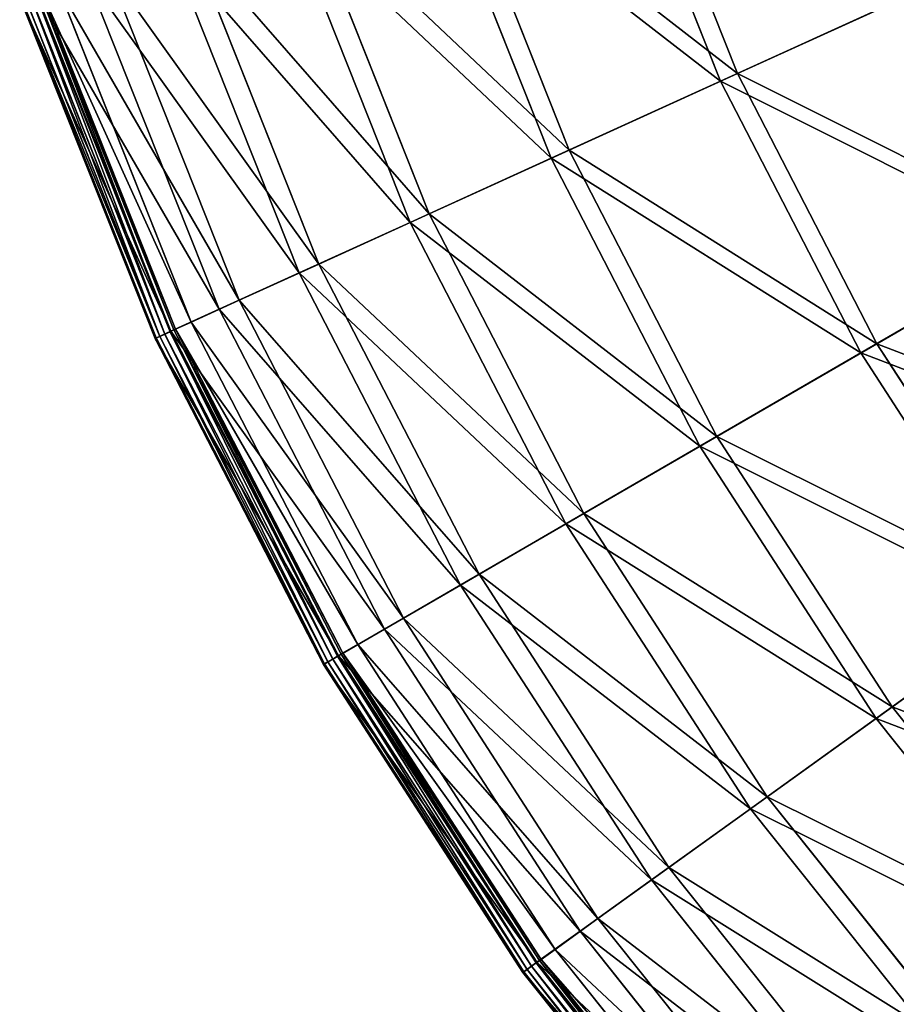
# Model space of a CAD drawing. Extents: x 0 to 1230, y 0 to 270.
# Tile 3 of 245: x 7 to 39, y 55 to 91. Entities that reach past the tile are written whole.
import ezdxf

# ---------------------------------------------------------------- set-up
doc = ezdxf.new("R2010")
doc.units = 0
doc.layers.get('0').update_dxf_attribs({"color": 13, "linetype": 'CONTINUOUS'})

# ---------------------------------------------------------------- blocks, each defined once
blk = doc.blocks.new('GROUP_6')
for p, q in [((32.534, 88.42, 74.007), (28.448, 98.702, 74.007)), ((29.084, 98.92, 73.557), (33.146, 88.698, 73.557)), ((26.41, 85.631, 62.794), (22.08, 96.527, 62.794)), ((22.755, 96.758, 62.412), (27.059, 85.927, 62.412)), ((17.492, 94.96, 50.667), (21.998, 83.622, 50.667)), ((21.317, 83.312, 50.977), (16.785, 94.719, 50.977)), ((13.345, 93.544, 38.433), (18.009, 81.805, 38.433)), ((17.305, 81.485, 38.668), (12.612, 93.293, 38.668)), ((14.41, 80.167, 25.988), (9.603, 92.266, 25.988)), ((10.354, 92.522, 25.83), (15.133, 80.496, 25.83)), ((8.548, 91.905, 12.977), (13.395, 79.705, 12.977)), ((33.146, 88.698, 73.557), (40.198, 91.91, 83.993)), ((7.56, 91.568, -0.02), (12.445, 79.272, -0.02)), ((12.632, 79.357, 0.024), (7.753, 91.634, 0.024)), ((12.663, 79.371, 13.057), (7.785, 91.645, 13.057)), ((12.773, 79.421, 0.165), (7.9, 91.684, 0.165)), ((7.96, 91.705, 0.363), (12.831, 79.447, 0.363)), ((39.629, 91.651, 84.507), (32.534, 88.42, 74.007)), ((7.196, 91.444, 0.403), (12.096, 79.113, 0.403)), ((7.238, 91.458, 0.199), (12.136, 79.131, 0.199)), ((7.371, 91.503, 0.044), (12.264, 79.189, 0.044)), ((27.059, 85.927, 62.412), (33.146, 88.698, 73.557)), ((33.146, 88.698, 73.557), (38.19, 78.924, 73.557)), ((32.534, 88.42, 74.007), (26.41, 85.631, 62.794)), ((37.608, 78.587, 74.007), (32.534, 88.42, 74.007)), ((21.998, 83.622, 50.667), (27.059, 85.927, 62.412)), ((27.059, 85.927, 62.412), (32.404, 75.569, 62.412)), ((26.41, 85.631, 62.794), (21.317, 83.312, 50.977)), ((31.787, 75.211, 62.794), (26.41, 85.631, 62.794)), ((18.009, 81.805, 38.433), (21.998, 83.622, 50.667)), ((21.998, 83.622, 50.667), (27.593, 72.779, 50.667)), ((21.317, 83.312, 50.977), (17.305, 81.485, 38.668)), ((26.946, 72.404, 50.977), (21.317, 83.312, 50.977)), ((38.19, 78.924, 73.557), (44.893, 82.811, 83.993)), ((37.608, 78.587, 74.007), (44.353, 82.498, 84.507)), ((15.133, 80.496, 25.83), (18.009, 81.805, 38.433)), ((18.009, 81.805, 38.433), (23.802, 70.581, 38.433)), ((17.305, 81.485, 38.668), (14.41, 80.167, 25.988)), ((23.132, 70.192, 38.668), (17.305, 81.485, 38.668)), ((13.395, 79.705, 12.977), (15.133, 80.496, 25.83)), ((15.133, 80.496, 25.83), (21.067, 68.995, 25.83)), ((14.41, 80.167, 25.988), (12.663, 79.371, 13.057)), ((20.381, 68.597, 25.988), (14.41, 80.167, 25.988)), ((12.773, 79.421, 0.165), (12.632, 79.357, 0.024)), ((12.831, 79.447, 0.363), (12.773, 79.421, 0.165)), ((18.824, 67.695, 0.165), (12.773, 79.421, 0.165)), ((12.831, 79.447, 0.363), (13.395, 79.705, 12.977)), ((12.831, 79.447, 0.363), (18.879, 67.727, 0.363)), ((13.395, 79.705, 12.977), (19.416, 68.038, 12.977)), ((12.663, 79.371, 13.057), (12.096, 79.113, 0.403)), ((12.096, 79.113, 0.403), (12.136, 79.131, 0.199)), ((12.096, 79.113, 0.403), (18.181, 67.322, 0.403)), ((12.136, 79.131, 0.199), (12.264, 79.189, 0.044)), ((12.136, 79.131, 0.199), (18.219, 67.344, 0.199)), ((12.264, 79.189, 0.044), (12.445, 79.272, -0.02)), ((12.264, 79.189, 0.044), (18.341, 67.414, 0.044)), ((12.632, 79.357, 0.024), (12.445, 79.272, -0.02)), ((12.445, 79.272, -0.02), (18.513, 67.514, -0.02)), ((18.69, 67.617, 0.024), (12.632, 79.357, 0.024)), ((18.719, 67.634, 13.057), (12.663, 79.371, 13.057)), ((32.404, 75.569, 62.412), (38.19, 78.924, 73.557)), ((38.19, 78.924, 73.557), (44.167, 69.691, 73.557)), ((31.787, 75.211, 62.794), (37.608, 78.587, 74.007)), ((43.621, 69.299, 74.007), (37.608, 78.587, 74.007)), ((27.593, 72.779, 50.667), (32.404, 75.569, 62.412)), ((32.404, 75.569, 62.412), (38.738, 65.786, 62.412)), ((26.946, 72.404, 50.977), (31.787, 75.211, 62.794)), ((38.159, 65.369, 62.794), (31.787, 75.211, 62.794)), ((23.802, 70.581, 38.433), (27.593, 72.779, 50.667)), ((27.593, 72.779, 50.667), (34.224, 62.538, 50.667)), ((23.132, 70.192, 38.668), (26.946, 72.404, 50.977)), ((33.617, 62.101, 50.977), (26.946, 72.404, 50.977)), ((21.067, 68.995, 25.83), (23.802, 70.581, 38.433)), ((23.802, 70.581, 38.433), (30.666, 59.978, 38.433)), ((20.381, 68.597, 25.988), (23.132, 70.192, 38.668)), ((30.038, 59.526, 38.668), (23.132, 70.192, 38.668)), ((38.738, 65.786, 62.412), (44.167, 69.691, 73.557)), ((43.621, 69.299, 74.007), (38.159, 65.369, 62.794)), ((19.416, 68.038, 12.977), (21.067, 68.995, 25.83)), ((21.067, 68.995, 25.83), (28.1, 58.132, 25.83)), ((18.719, 67.634, 13.057), (20.381, 68.597, 25.988)), ((27.456, 57.669, 25.988), (20.381, 68.597, 25.988)), ((18.879, 67.727, 0.363), (19.416, 68.038, 12.977)), ((19.416, 68.038, 12.977), (26.551, 57.017, 12.977)), ((18.824, 67.695, 0.165), (18.69, 67.617, 0.024)), ((18.879, 67.727, 0.363), (18.824, 67.695, 0.165)), ((25.995, 56.618, 0.165), (18.824, 67.695, 0.165)), ((18.879, 67.727, 0.363), (26.047, 56.655, 0.363)), ((18.181, 67.322, 0.403), (18.719, 67.634, 13.057)), ((18.181, 67.322, 0.403), (18.219, 67.344, 0.199)), ((18.181, 67.322, 0.403), (25.392, 56.184, 0.403)), ((18.219, 67.344, 0.199), (18.341, 67.414, 0.044)), ((18.219, 67.344, 0.199), (25.428, 56.209, 0.199)), ((18.341, 67.414, 0.044), (18.513, 67.514, -0.02)), ((18.341, 67.414, 0.044), (25.542, 56.292, 0.044)), ((18.69, 67.617, 0.024), (18.513, 67.514, -0.02)), ((18.513, 67.514, -0.02), (25.704, 56.408, -0.02)), ((25.87, 56.527, 0.024), (18.69, 67.617, 0.024)), ((25.897, 56.547, 13.057), (18.719, 67.634, 13.057)), ((34.224, 62.538, 50.667), (38.738, 65.786, 62.412)), ((38.738, 65.786, 62.412), (46.001, 56.67, 62.412)), ((38.159, 65.369, 62.794), (33.617, 62.101, 50.977)), ((45.466, 56.199, 62.794), (38.159, 65.369, 62.794)), ((30.666, 59.978, 38.433), (34.224, 62.538, 50.667)), ((34.224, 62.538, 50.667), (41.826, 52.995, 50.667)), ((33.617, 62.101, 50.977), (30.038, 59.526, 38.668)), ((41.265, 52.501, 50.977), (33.617, 62.101, 50.977)), ((28.1, 58.132, 25.83), (30.666, 59.978, 38.433)), ((30.666, 59.978, 38.433), (38.537, 50.099, 38.433)), ((30.038, 59.526, 38.668), (27.456, 57.669, 25.988)), ((37.956, 49.588, 38.668), (30.038, 59.526, 38.668)), ((26.551, 57.017, 12.977), (28.1, 58.132, 25.83)), ((28.1, 58.132, 25.83), (36.164, 48.011, 25.83)), ((27.456, 57.669, 25.988), (25.897, 56.547, 13.057)), ((35.569, 47.486, 25.988), (27.456, 57.669, 25.988)), ((26.047, 56.655, 0.363), (26.551, 57.017, 12.977)), ((26.551, 57.017, 12.977), (34.732, 46.75, 12.977)), ((26.047, 56.655, 0.363), (25.995, 56.618, 0.165)), ((26.047, 56.655, 0.363), (34.266, 46.34, 0.363)), ((25.897, 56.547, 13.057), (25.392, 56.184, 0.403)), ((25.428, 56.209, 0.199), (25.542, 56.292, 0.044)), ((25.542, 56.292, 0.044), (25.704, 56.408, -0.02)), ((25.542, 56.292, 0.044), (33.799, 45.928, 0.044)), ((25.87, 56.527, 0.024), (25.704, 56.408, -0.02)), ((25.704, 56.408, -0.02), (33.948, 46.06, -0.02)), ((25.995, 56.618, 0.165), (25.87, 56.527, 0.024)), ((34.102, 46.195, 0.024), (25.87, 56.527, 0.024)), ((34.127, 46.217, 13.057), (25.897, 56.547, 13.057)), ((34.218, 46.297, 0.165), (25.995, 56.618, 0.165)), ((25.392, 56.184, 0.403), (25.428, 56.209, 0.199)), ((25.392, 56.184, 0.403), (33.66, 45.806, 0.403)), ((25.428, 56.209, 0.199), (33.693, 45.835, 0.199))]:
    blk.add_line(p, q)
mesh = blk.add_polyface()
corners = [(39.629, 91.651, 84.507), (28.448, 98.702, 74.007), (32.534, 88.42, 74.007), (35.826, 101.222, 84.507)]
mesh.append_faces([[corners[k] for k in face] for face in [(0, 1, 2), (1, 0, 3)]], dxfattribs={"vtx0": -1})
mesh = blk.add_polyface()
corners = [(29.084, 98.92, 73.557), (40.198, 91.91, 83.993), (33.146, 88.698, 73.557), (36.418, 101.424, 83.993)]
mesh.append_faces([[corners[k] for k in face] for face in [(0, 1, 2), (1, 0, 3)]], dxfattribs={"vtx0": -1})
mesh = blk.add_polyface()
corners = [(32.534, 88.42, 74.007), (22.08, 96.527, 62.794), (26.41, 85.631, 62.794), (28.448, 98.702, 74.007)]
mesh.append_faces([[corners[k] for k in face] for face in [(0, 1, 2), (1, 0, 3)]], dxfattribs={"vtx0": -1})
mesh = blk.add_polyface()
corners = [(22.755, 96.758, 62.412), (33.146, 88.698, 73.557), (27.059, 85.927, 62.412), (29.084, 98.92, 73.557)]
mesh.append_faces([[corners[k] for k in face] for face in [(0, 1, 2), (1, 0, 3)]], dxfattribs={"vtx0": -1})
mesh = blk.add_polyface()
corners = [(26.41, 85.631, 62.794), (16.785, 94.719, 50.977), (21.317, 83.312, 50.977), (22.08, 96.527, 62.794)]
mesh.append_faces([[corners[k] for k in face] for face in [(0, 1, 2), (1, 0, 3)]], dxfattribs={"vtx0": -1})
mesh = blk.add_polyface()
corners = [(17.492, 94.96, 50.667), (27.059, 85.927, 62.412), (21.998, 83.622, 50.667), (22.755, 96.758, 62.412)]
mesh.append_faces([[corners[k] for k in face] for face in [(0, 1, 2), (1, 0, 3)]], dxfattribs={"vtx0": -1})
mesh = blk.add_polyface()
corners = [(13.345, 93.544, 38.433), (21.998, 83.622, 50.667), (18.009, 81.805, 38.433), (17.492, 94.96, 50.667)]
mesh.append_faces([[corners[k] for k in face] for face in [(0, 1, 2), (1, 0, 3)]], dxfattribs={"vtx0": -1})
mesh = blk.add_polyface()
corners = [(21.317, 83.312, 50.977), (12.612, 93.293, 38.668), (17.305, 81.485, 38.668), (16.785, 94.719, 50.977)]
mesh.append_faces([[corners[k] for k in face] for face in [(0, 1, 2), (1, 0, 3)]], dxfattribs={"vtx0": -1})
mesh = blk.add_polyface()
corners = [(10.354, 92.522, 25.83), (18.009, 81.805, 38.433), (15.133, 80.496, 25.83), (13.345, 93.544, 38.433)]
mesh.append_faces([[corners[k] for k in face] for face in [(0, 1, 2), (1, 0, 3)]], dxfattribs={"vtx0": -1})
mesh = blk.add_polyface()
corners = [(17.305, 81.485, 38.668), (9.603, 92.266, 25.988), (14.41, 80.167, 25.988), (12.612, 93.293, 38.668)]
mesh.append_faces([[corners[k] for k in face] for face in [(0, 1, 2), (1, 0, 3)]], dxfattribs={"vtx0": -1})
mesh = blk.add_polyface()
corners = [(14.41, 80.167, 25.988), (7.785, 91.645, 13.057), (12.663, 79.371, 13.057), (9.603, 92.266, 25.988)]
mesh.append_faces([[corners[k] for k in face] for face in [(0, 1, 2), (1, 0, 3)]], dxfattribs={"vtx0": -1})
mesh = blk.add_polyface()
corners = [(8.548, 91.905, 12.977), (15.133, 80.496, 25.83), (13.395, 79.705, 12.977), (10.354, 92.522, 25.83)]
mesh.append_faces([[corners[k] for k in face] for face in [(0, 1, 2), (1, 0, 3)]], dxfattribs={"vtx0": -1})
mesh = blk.add_polyface()
corners = [(7.96, 91.705, 0.363), (13.395, 79.705, 12.977), (12.831, 79.447, 0.363), (8.548, 91.905, 12.977)]
mesh.append_faces([[corners[k] for k in face] for face in [(0, 1, 2), (1, 0, 3)]], dxfattribs={"vtx0": -1})
mesh = blk.add_polyface()
corners = [(33.146, 88.698, 73.557), (44.893, 82.811, 83.993), (38.19, 78.924, 73.557), (40.198, 91.91, 83.993)]
mesh.append_faces([[corners[k] for k in face] for face in [(0, 1, 2), (1, 0, 3)]], dxfattribs={"vtx0": -1})
mesh = blk.add_polyface()
corners = [(12.663, 79.371, 13.057), (7.196, 91.444, 0.403), (12.096, 79.113, 0.403), (7.785, 91.645, 13.057)]
mesh.append_faces([[corners[k] for k in face] for face in [(0, 1, 2), (1, 0, 3)]], dxfattribs={"vtx0": -1})
mesh = blk.add_polyface()
corners = [(7.56, 91.568, -0.02), (12.264, 79.189, 0.044), (7.371, 91.503, 0.044), (12.445, 79.272, -0.02)]
mesh.append_faces([[corners[k] for k in face] for face in [(0, 1, 2), (1, 0, 3)]], dxfattribs={"vtx0": -1})
mesh = blk.add_polyface()
corners = [(7.753, 91.634, 0.024), (12.445, 79.272, -0.02), (7.56, 91.568, -0.02), (12.632, 79.357, 0.024)]
mesh.append_faces([[corners[k] for k in face] for face in [(0, 1, 2), (1, 0, 3)]], dxfattribs={"vtx0": -1})
mesh = blk.add_polyface()
corners = [(7.9, 91.684, 0.165), (12.632, 79.357, 0.024), (7.753, 91.634, 0.024), (12.773, 79.421, 0.165)]
mesh.append_faces([[corners[k] for k in face] for face in [(0, 1, 2), (1, 0, 3)]], dxfattribs={"vtx0": -1})
mesh = blk.add_polyface()
corners = [(7.9, 91.684, 0.165), (12.831, 79.447, 0.363), (12.773, 79.421, 0.165), (7.96, 91.705, 0.363)]
mesh.append_faces([[corners[k] for k in face] for face in [(0, 1, 2), (1, 0, 3)]], dxfattribs={"vtx0": -1})
mesh = blk.add_polyface()
corners = [(44.353, 82.498, 84.507), (32.534, 88.42, 74.007), (37.608, 78.587, 74.007), (39.629, 91.651, 84.507)]
mesh.append_faces([[corners[k] for k in face] for face in [(0, 1, 2), (1, 0, 3)]], dxfattribs={"vtx0": -1})
mesh = blk.add_polyface()
corners = [(7.196, 91.444, 0.403), (12.136, 79.131, 0.199), (12.096, 79.113, 0.403), (7.238, 91.458, 0.199)]
mesh.append_faces([[corners[k] for k in face] for face in [(0, 1, 2), (1, 0, 3)]], dxfattribs={"vtx0": -1})
mesh = blk.add_polyface()
corners = [(7.238, 91.458, 0.199), (12.264, 79.189, 0.044), (12.136, 79.131, 0.199), (7.371, 91.503, 0.044)]
mesh.append_faces([[corners[k] for k in face] for face in [(0, 1, 2), (1, 0, 3)]], dxfattribs={"vtx0": -1})
mesh = blk.add_polyface()
corners = [(27.059, 85.927, 62.412), (38.19, 78.924, 73.557), (32.404, 75.569, 62.412), (33.146, 88.698, 73.557)]
mesh.append_faces([[corners[k] for k in face] for face in [(0, 1, 2), (1, 0, 3)]], dxfattribs={"vtx0": -1})
mesh = blk.add_polyface()
corners = [(37.608, 78.587, 74.007), (26.41, 85.631, 62.794), (31.787, 75.211, 62.794), (32.534, 88.42, 74.007)]
mesh.append_faces([[corners[k] for k in face] for face in [(0, 1, 2), (1, 0, 3)]], dxfattribs={"vtx0": -1})
mesh = blk.add_polyface()
corners = [(21.998, 83.622, 50.667), (32.404, 75.569, 62.412), (27.593, 72.779, 50.667), (27.059, 85.927, 62.412)]
mesh.append_faces([[corners[k] for k in face] for face in [(0, 1, 2), (1, 0, 3)]], dxfattribs={"vtx0": -1})
mesh = blk.add_polyface()
corners = [(31.787, 75.211, 62.794), (21.317, 83.312, 50.977), (26.946, 72.404, 50.977), (26.41, 85.631, 62.794)]
mesh.append_faces([[corners[k] for k in face] for face in [(0, 1, 2), (1, 0, 3)]], dxfattribs={"vtx0": -1})
mesh = blk.add_polyface()
corners = [(18.009, 81.805, 38.433), (27.593, 72.779, 50.667), (23.802, 70.581, 38.433), (21.998, 83.622, 50.667)]
mesh.append_faces([[corners[k] for k in face] for face in [(0, 1, 2), (1, 0, 3)]], dxfattribs={"vtx0": -1})
mesh = blk.add_polyface()
corners = [(26.946, 72.404, 50.977), (17.305, 81.485, 38.668), (23.132, 70.192, 38.668), (21.317, 83.312, 50.977)]
mesh.append_faces([[corners[k] for k in face] for face in [(0, 1, 2), (1, 0, 3)]], dxfattribs={"vtx0": -1})
mesh = blk.add_polyface()
corners = [(38.19, 78.924, 73.557), (50.458, 74.217, 83.993), (44.167, 69.691, 73.557), (44.893, 82.811, 83.993)]
mesh.append_faces([[corners[k] for k in face] for face in [(0, 1, 2), (1, 0, 3)]], dxfattribs={"vtx0": -1})
mesh = blk.add_polyface()
corners = [(49.95, 73.852, 84.507), (37.608, 78.587, 74.007), (43.621, 69.299, 74.007), (44.353, 82.498, 84.507)]
mesh.append_faces([[corners[k] for k in face] for face in [(0, 1, 2), (1, 0, 3)]], dxfattribs={"vtx0": -1})
mesh = blk.add_polyface()
corners = [(15.133, 80.496, 25.83), (23.802, 70.581, 38.433), (21.067, 68.995, 25.83), (18.009, 81.805, 38.433)]
mesh.append_faces([[corners[k] for k in face] for face in [(0, 1, 2), (1, 0, 3)]], dxfattribs={"vtx0": -1})
mesh = blk.add_polyface()
corners = [(23.132, 70.192, 38.668), (14.41, 80.167, 25.988), (20.381, 68.597, 25.988), (17.305, 81.485, 38.668)]
mesh.append_faces([[corners[k] for k in face] for face in [(0, 1, 2), (1, 0, 3)]], dxfattribs={"vtx0": -1})
mesh = blk.add_polyface()
corners = [(13.395, 79.705, 12.977), (21.067, 68.995, 25.83), (19.416, 68.038, 12.977), (15.133, 80.496, 25.83)]
mesh.append_faces([[corners[k] for k in face] for face in [(0, 1, 2), (1, 0, 3)]], dxfattribs={"vtx0": -1})
mesh = blk.add_polyface()
corners = [(20.381, 68.597, 25.988), (12.663, 79.371, 13.057), (18.719, 67.634, 13.057), (14.41, 80.167, 25.988)]
mesh.append_faces([[corners[k] for k in face] for face in [(0, 1, 2), (1, 0, 3)]], dxfattribs={"vtx0": -1})
mesh = blk.add_polyface()
corners = [(12.773, 79.421, 0.165), (18.69, 67.617, 0.024), (12.632, 79.357, 0.024), (18.824, 67.695, 0.165)]
mesh.append_faces([[corners[k] for k in face] for face in [(0, 1, 2), (1, 0, 3)]], dxfattribs={"vtx0": -1})
mesh = blk.add_polyface()
corners = [(12.773, 79.421, 0.165), (18.879, 67.727, 0.363), (18.824, 67.695, 0.165), (12.831, 79.447, 0.363)]
mesh.append_faces([[corners[k] for k in face] for face in [(0, 1, 2), (1, 0, 3)]], dxfattribs={"vtx0": -1})
mesh = blk.add_polyface()
corners = [(12.831, 79.447, 0.363), (19.416, 68.038, 12.977), (18.879, 67.727, 0.363), (13.395, 79.705, 12.977)]
mesh.append_faces([[corners[k] for k in face] for face in [(0, 1, 2), (1, 0, 3)]], dxfattribs={"vtx0": -1})
mesh = blk.add_polyface()
corners = [(18.719, 67.634, 13.057), (12.096, 79.113, 0.403), (18.181, 67.322, 0.403), (12.663, 79.371, 13.057)]
mesh.append_faces([[corners[k] for k in face] for face in [(0, 1, 2), (1, 0, 3)]], dxfattribs={"vtx0": -1})
mesh = blk.add_polyface()
corners = [(12.096, 79.113, 0.403), (18.219, 67.344, 0.199), (18.181, 67.322, 0.403), (12.136, 79.131, 0.199)]
mesh.append_faces([[corners[k] for k in face] for face in [(0, 1, 2), (1, 0, 3)]], dxfattribs={"vtx0": -1})
mesh = blk.add_polyface()
corners = [(12.264, 79.189, 0.044), (18.219, 67.344, 0.199), (12.136, 79.131, 0.199), (18.341, 67.414, 0.044)]
mesh.append_faces([[corners[k] for k in face] for face in [(0, 1, 2), (1, 0, 3)]], dxfattribs={"vtx0": -1})
mesh = blk.add_polyface()
corners = [(12.445, 79.272, -0.02), (18.341, 67.414, 0.044), (12.264, 79.189, 0.044), (18.513, 67.514, -0.02)]
mesh.append_faces([[corners[k] for k in face] for face in [(0, 1, 2), (1, 0, 3)]], dxfattribs={"vtx0": -1})
mesh = blk.add_polyface()
corners = [(12.632, 79.357, 0.024), (18.513, 67.514, -0.02), (12.445, 79.272, -0.02), (18.69, 67.617, 0.024)]
mesh.append_faces([[corners[k] for k in face] for face in [(0, 1, 2), (1, 0, 3)]], dxfattribs={"vtx0": -1})
mesh = blk.add_polyface()
corners = [(32.404, 75.569, 62.412), (44.167, 69.691, 73.557), (38.738, 65.786, 62.412), (38.19, 78.924, 73.557)]
mesh.append_faces([[corners[k] for k in face] for face in [(0, 1, 2), (1, 0, 3)]], dxfattribs={"vtx0": -1})
mesh = blk.add_polyface()
corners = [(43.621, 69.299, 74.007), (31.787, 75.211, 62.794), (38.159, 65.369, 62.794), (37.608, 78.587, 74.007)]
mesh.append_faces([[corners[k] for k in face] for face in [(0, 1, 2), (1, 0, 3)]], dxfattribs={"vtx0": -1})
mesh = blk.add_polyface()
corners = [(27.593, 72.779, 50.667), (38.738, 65.786, 62.412), (34.224, 62.538, 50.667), (32.404, 75.569, 62.412)]
mesh.append_faces([[corners[k] for k in face] for face in [(0, 1, 2), (1, 0, 3)]], dxfattribs={"vtx0": -1})
mesh = blk.add_polyface()
corners = [(38.159, 65.369, 62.794), (26.946, 72.404, 50.977), (33.617, 62.101, 50.977), (31.787, 75.211, 62.794)]
mesh.append_faces([[corners[k] for k in face] for face in [(0, 1, 2), (1, 0, 3)]], dxfattribs={"vtx0": -1})
mesh = blk.add_polyface()
corners = [(23.802, 70.581, 38.433), (34.224, 62.538, 50.667), (30.666, 59.978, 38.433), (27.593, 72.779, 50.667)]
mesh.append_faces([[corners[k] for k in face] for face in [(0, 1, 2), (1, 0, 3)]], dxfattribs={"vtx0": -1})
mesh = blk.add_polyface()
corners = [(33.617, 62.101, 50.977), (23.132, 70.192, 38.668), (30.038, 59.526, 38.668), (26.946, 72.404, 50.977)]
mesh.append_faces([[corners[k] for k in face] for face in [(0, 1, 2), (1, 0, 3)]], dxfattribs={"vtx0": -1})
mesh = blk.add_polyface()
corners = [(21.067, 68.995, 25.83), (30.666, 59.978, 38.433), (28.1, 58.132, 25.83), (23.802, 70.581, 38.433)]
mesh.append_faces([[corners[k] for k in face] for face in [(0, 1, 2), (1, 0, 3)]], dxfattribs={"vtx0": -1})
mesh = blk.add_polyface()
corners = [(30.038, 59.526, 38.668), (20.381, 68.597, 25.988), (27.456, 57.669, 25.988), (23.132, 70.192, 38.668)]
mesh.append_faces([[corners[k] for k in face] for face in [(0, 1, 2), (1, 0, 3)]], dxfattribs={"vtx0": -1})
mesh = blk.add_polyface()
corners = [(38.738, 65.786, 62.412), (51.021, 61.089, 73.557), (46.001, 56.67, 62.412), (44.167, 69.691, 73.557)]
mesh.append_faces([[corners[k] for k in face] for face in [(0, 1, 2), (1, 0, 3)]], dxfattribs={"vtx0": -1})
mesh = blk.add_polyface()
corners = [(50.516, 60.645, 74.007), (38.159, 65.369, 62.794), (45.466, 56.199, 62.794), (43.621, 69.299, 74.007)]
mesh.append_faces([[corners[k] for k in face] for face in [(0, 1, 2), (1, 0, 3)]], dxfattribs={"vtx0": -1})
mesh = blk.add_polyface()
corners = [(19.416, 68.038, 12.977), (28.1, 58.132, 25.83), (26.551, 57.017, 12.977), (21.067, 68.995, 25.83)]
mesh.append_faces([[corners[k] for k in face] for face in [(0, 1, 2), (1, 0, 3)]], dxfattribs={"vtx0": -1})
mesh = blk.add_polyface()
corners = [(27.456, 57.669, 25.988), (18.719, 67.634, 13.057), (25.897, 56.547, 13.057), (20.381, 68.597, 25.988)]
mesh.append_faces([[corners[k] for k in face] for face in [(0, 1, 2), (1, 0, 3)]], dxfattribs={"vtx0": -1})
mesh = blk.add_polyface()
corners = [(18.879, 67.727, 0.363), (26.551, 57.017, 12.977), (26.047, 56.655, 0.363), (19.416, 68.038, 12.977)]
mesh.append_faces([[corners[k] for k in face] for face in [(0, 1, 2), (1, 0, 3)]], dxfattribs={"vtx0": -1})
mesh = blk.add_polyface()
corners = [(18.824, 67.695, 0.165), (25.87, 56.527, 0.024), (18.69, 67.617, 0.024), (25.995, 56.618, 0.165)]
mesh.append_faces([[corners[k] for k in face] for face in [(0, 1, 2), (1, 0, 3)]], dxfattribs={"vtx0": -1})
mesh = blk.add_polyface()
corners = [(18.824, 67.695, 0.165), (26.047, 56.655, 0.363), (25.995, 56.618, 0.165), (18.879, 67.727, 0.363)]
mesh.append_faces([[corners[k] for k in face] for face in [(0, 1, 2), (1, 0, 3)]], dxfattribs={"vtx0": -1})
mesh = blk.add_polyface()
corners = [(25.897, 56.547, 13.057), (18.181, 67.322, 0.403), (25.392, 56.184, 0.403), (18.719, 67.634, 13.057)]
mesh.append_faces([[corners[k] for k in face] for face in [(0, 1, 2), (1, 0, 3)]], dxfattribs={"vtx0": -1})
mesh = blk.add_polyface()
corners = [(18.181, 67.322, 0.403), (25.428, 56.209, 0.199), (25.392, 56.184, 0.403), (18.219, 67.344, 0.199)]
mesh.append_faces([[corners[k] for k in face] for face in [(0, 1, 2), (1, 0, 3)]], dxfattribs={"vtx0": -1})
mesh = blk.add_polyface()
corners = [(18.341, 67.414, 0.044), (25.428, 56.209, 0.199), (18.219, 67.344, 0.199), (25.542, 56.292, 0.044)]
mesh.append_faces([[corners[k] for k in face] for face in [(0, 1, 2), (1, 0, 3)]], dxfattribs={"vtx0": -1})
mesh = blk.add_polyface()
corners = [(18.513, 67.514, -0.02), (25.542, 56.292, 0.044), (18.341, 67.414, 0.044), (25.704, 56.408, -0.02)]
mesh.append_faces([[corners[k] for k in face] for face in [(0, 1, 2), (1, 0, 3)]], dxfattribs={"vtx0": -1})
mesh = blk.add_polyface()
corners = [(18.69, 67.617, 0.024), (25.704, 56.408, -0.02), (18.513, 67.514, -0.02), (25.87, 56.527, 0.024)]
mesh.append_faces([[corners[k] for k in face] for face in [(0, 1, 2), (1, 0, 3)]], dxfattribs={"vtx0": -1})
mesh = blk.add_polyface()
corners = [(34.224, 62.538, 50.667), (46.001, 56.67, 62.412), (41.826, 52.995, 50.667), (38.738, 65.786, 62.412)]
mesh.append_faces([[corners[k] for k in face] for face in [(0, 1, 2), (1, 0, 3)]], dxfattribs={"vtx0": -1})
mesh = blk.add_polyface()
corners = [(45.466, 56.199, 62.794), (33.617, 62.101, 50.977), (41.265, 52.501, 50.977), (38.159, 65.369, 62.794)]
mesh.append_faces([[corners[k] for k in face] for face in [(0, 1, 2), (1, 0, 3)]], dxfattribs={"vtx0": -1})
mesh = blk.add_polyface()
corners = [(30.666, 59.978, 38.433), (41.826, 52.995, 50.667), (38.537, 50.099, 38.433), (34.224, 62.538, 50.667)]
mesh.append_faces([[corners[k] for k in face] for face in [(0, 1, 2), (1, 0, 3)]], dxfattribs={"vtx0": -1})
mesh = blk.add_polyface()
corners = [(41.265, 52.501, 50.977), (30.038, 59.526, 38.668), (37.956, 49.588, 38.668), (33.617, 62.101, 50.977)]
mesh.append_faces([[corners[k] for k in face] for face in [(0, 1, 2), (1, 0, 3)]], dxfattribs={"vtx0": -1})
mesh = blk.add_polyface()
corners = [(28.1, 58.132, 25.83), (38.537, 50.099, 38.433), (36.164, 48.011, 25.83), (30.666, 59.978, 38.433)]
mesh.append_faces([[corners[k] for k in face] for face in [(0, 1, 2), (1, 0, 3)]], dxfattribs={"vtx0": -1})
mesh = blk.add_polyface()
corners = [(37.956, 49.588, 38.668), (27.456, 57.669, 25.988), (35.569, 47.486, 25.988), (30.038, 59.526, 38.668)]
mesh.append_faces([[corners[k] for k in face] for face in [(0, 1, 2), (1, 0, 3)]], dxfattribs={"vtx0": -1})
mesh = blk.add_polyface()
corners = [(26.551, 57.017, 12.977), (36.164, 48.011, 25.83), (34.732, 46.75, 12.977), (28.1, 58.132, 25.83)]
mesh.append_faces([[corners[k] for k in face] for face in [(0, 1, 2), (1, 0, 3)]], dxfattribs={"vtx0": -1})
mesh = blk.add_polyface()
corners = [(35.569, 47.486, 25.988), (25.897, 56.547, 13.057), (34.127, 46.217, 13.057), (27.456, 57.669, 25.988)]
mesh.append_faces([[corners[k] for k in face] for face in [(0, 1, 2), (1, 0, 3)]], dxfattribs={"vtx0": -1})
mesh = blk.add_polyface()
corners = [(26.047, 56.655, 0.363), (34.732, 46.75, 12.977), (34.266, 46.34, 0.363), (26.551, 57.017, 12.977)]
mesh.append_faces([[corners[k] for k in face] for face in [(0, 1, 2), (1, 0, 3)]], dxfattribs={"vtx0": -1})
mesh = blk.add_polyface()
corners = [(25.995, 56.618, 0.165), (34.266, 46.34, 0.363), (34.218, 46.297, 0.165), (26.047, 56.655, 0.363)]
mesh.append_faces([[corners[k] for k in face] for face in [(0, 1, 2), (1, 0, 3)]], dxfattribs={"vtx0": -1})
mesh = blk.add_polyface()
corners = [(34.127, 46.217, 13.057), (25.392, 56.184, 0.403), (33.66, 45.806, 0.403), (25.897, 56.547, 13.057)]
mesh.append_faces([[corners[k] for k in face] for face in [(0, 1, 2), (1, 0, 3)]], dxfattribs={"vtx0": -1})
mesh = blk.add_polyface()
corners = [(25.542, 56.292, 0.044), (33.693, 45.835, 0.199), (25.428, 56.209, 0.199), (33.799, 45.928, 0.044)]
mesh.append_faces([[corners[k] for k in face] for face in [(0, 1, 2), (1, 0, 3)]], dxfattribs={"vtx0": -1})
mesh = blk.add_polyface()
corners = [(25.704, 56.408, -0.02), (33.799, 45.928, 0.044), (25.542, 56.292, 0.044), (33.948, 46.06, -0.02)]
mesh.append_faces([[corners[k] for k in face] for face in [(0, 1, 2), (1, 0, 3)]], dxfattribs={"vtx0": -1})
mesh = blk.add_polyface()
corners = [(25.87, 56.527, 0.024), (33.948, 46.06, -0.02), (25.704, 56.408, -0.02), (34.102, 46.195, 0.024)]
mesh.append_faces([[corners[k] for k in face] for face in [(0, 1, 2), (1, 0, 3)]], dxfattribs={"vtx0": -1})
mesh = blk.add_polyface()
corners = [(25.995, 56.618, 0.165), (34.102, 46.195, 0.024), (25.87, 56.527, 0.024), (34.218, 46.297, 0.165)]
mesh.append_faces([[corners[k] for k in face] for face in [(0, 1, 2), (1, 0, 3)]], dxfattribs={"vtx0": -1})
mesh = blk.add_polyface()
corners = [(25.392, 56.184, 0.403), (33.693, 45.835, 0.199), (33.66, 45.806, 0.403), (25.428, 56.209, 0.199)]
mesh.append_faces([[corners[k] for k in face] for face in [(0, 1, 2), (1, 0, 3)]], dxfattribs={"vtx0": -1})
blk = doc.blocks.new('COMPONENT_3')
blk.add_blockref('GROUP_6', (0, 0))
blk = doc.blocks.new('GROUP_25')
blk.add_blockref('COMPONENT_3', (0, 0))

msp = doc.modelspace()

# ---------------------------------------------------------------- block references
msp.add_blockref('GROUP_25', (0, 0))

doc.saveas('drawing.dxf')
